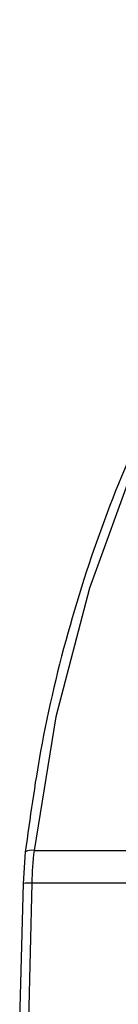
# Model space of a CAD drawing. Header units: millimetres. Extents: x 20 to 19305, y 40 to 15632.
# Tile 33 of 114: x 6844.49 to 6848.45, y 5870.2 to 5909.56. Entities that reach past the tile are written whole.
import ezdxf

# ---------------------------------------------------------------- set-up
doc = ezdxf.new("R2010")
doc.units = ezdxf.units.MM

msp = doc.modelspace()

# ---------------------------------------------------------------- linework, layer by layer
at = {"color": 7, "linetype": 'Continuous', "lineweight": 25, "ltscale": 2}
for p, q in [((6844.716, 5876.29), (6844.626, 5875.032)), ((6845.071, 5876.347), (6849.91, 5876.347)), ((6844.626, 5875.032), (6844.491, 5869.545)), ((6844.978, 5875.044), (6844.842, 5869.557)), ((6850.198, 5875.044), (6844.978, 5875.044))]:
    msp.add_line(p, q, dxfattribs=at)
at = {"color": 7, "linetype": 'Continuous', "lineweight": 25, "ltscale": 2, "flags": 128}
msp.add_lwpolyline([(6863.378, 5909.559), (6859.93, 5907.054), (6856.727, 5903.965), (6853.819, 5900.339), (6851.25, 5896.232), (6849.061, 5891.708), (6847.284, 5886.834), (6845.947, 5881.688), (6845.071, 5876.347)], dxfattribs=at)
at = {"color": 8, "linetype": 'Continuous', "lineweight": 25, "ltscale": 4}
for centre, radius, start, end in [((6844.971, 5875.834), 0.523, 79.0408, 119.2381), ((6844.876, 5872.928), 2.118, 87.2326, 96.7603)]:
    msp.add_arc(centre, radius, start, end, dxfattribs=at)
at = {"color": 7, "linetype": 'Continuous', "lineweight": 25, "ltscale": 4}
msp.add_arc((6859.001, 5874.7), 14.027, 173.2554, 178.5931, dxfattribs=at)
at = {"color": 7, "linetype": 'Continuous', "lineweight": 25, "ltscale": 2}
msp.add_open_spline([(6862.503, 5909.085), (6862.144, 5908.852), (6860.639, 5907.877), (6858.135, 5905.754), (6855.125, 5902.54), (6852.417, 5898.829), (6850.045, 5894.694), (6848.042, 5890.191), (6846.445, 5885.384), (6845.33, 5880.721), (6844.903, 5877.639), (6844.716, 5876.29)], degree=3, knots=[0, 0, 0, 0, 0.038526, 0.161568, 0.284864, 0.408418, 0.532131, 0.655925, 0.779745, 0.903563, 1, 1, 1, 1], dxfattribs=at)

doc.saveas('drawing.dxf')
